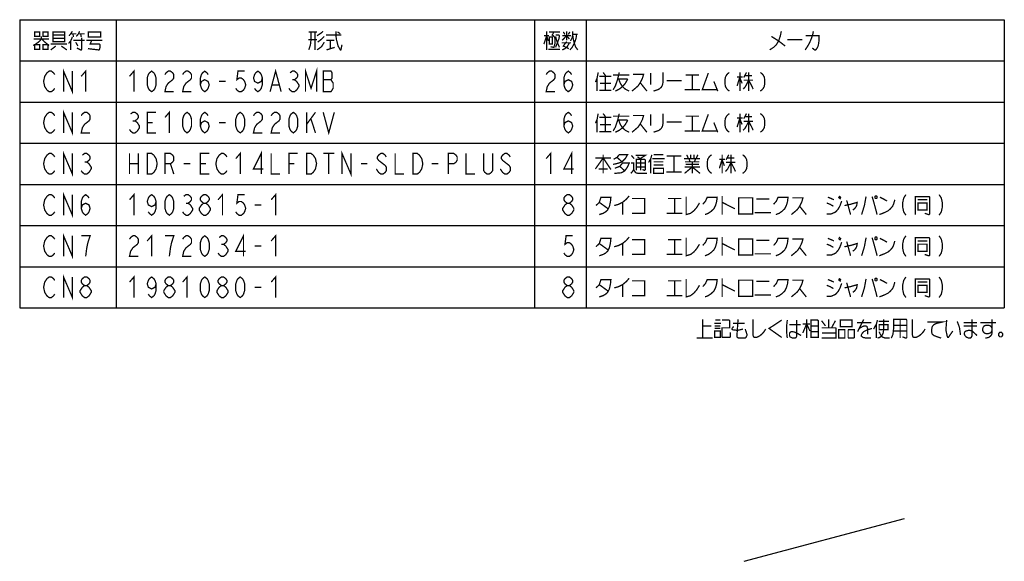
# Model space of a CAD drawing. Extents: x 61 to 816, y 33 to 560.
# Tile 2 of 22: x 225 to 531, y 33 to 202. Entities that reach past the tile are written whole.
import ezdxf

# ---------------------------------------------------------------- set-up
doc = ezdxf.new("R2010")
doc.units = 0
doc.header["$LTSCALE"] = 46.2
doc.layers.get('0').update_dxf_attribs({"linetype": 'CONTINUOUS'})
doc.layers.add('ALL_NOTE', color=7, linetype='CONTINUOUS')

msp = doc.modelspace()

# ---------------------------------------------------------------- linework, layer by layer
at = {"color": 2, "linetype": 'CONTINUOUS'}
for p, q in [((225.018, 201.734), (531.018, 201.734)), ((225.018, 201.734), (225.018, 112.134)), ((255.018, 201.734), (255.018, 112.134)), ((385.018, 201.734), (385.018, 112.134)), ((401.018, 201.734), (401.018, 112.134)), ((531.018, 201.734), (531.018, 112.134)), ((225.018, 188.934), (531.018, 188.934)), ((225.018, 176.134), (531.018, 176.134)), ((225.018, 163.334), (531.018, 163.334)), ((225.018, 150.534), (531.018, 150.534)), ((225.018, 137.734), (531.018, 137.734)), ((225.018, 124.934), (531.018, 124.934)), ((225.018, 112.134), (531.018, 112.134))]:
    msp.add_line(p, q, dxfattribs=at)
at = {"color": 7, "linetype": 'CONTINUOUS'}
msp.add_line((450.133, 33.32), (499.988, 46.631), dxfattribs=at)
at = {"layer": 'ALL_NOTE', "color": 2, "linetype": 'CONTINUOUS', "const_width": 0.4}
for points in [[(231.762, 196.534), (231.762, 195.734), (231.074, 194.934), (229.698, 193.934), (229.182, 193.734)], [(229.354, 195.734), (234.17, 195.734)], [(229.698, 197.934), (229.698, 196.534), (231.246, 196.534), (231.246, 197.934), (229.698, 197.934)], [(231.934, 195.734), (232.622, 194.934), (233.826, 193.934), (234.17, 193.734)], [(232.278, 197.934), (232.278, 196.534), (233.826, 196.534), (233.826, 197.934), (232.278, 197.934)], [(235.374, 197.934), (235.374, 195.134), (235.374, 194.934), (238.986, 194.934), (238.986, 197.934), (235.374, 197.934)], [(235.374, 196.934), (238.986, 196.934)], [(238.986, 195.934), (235.374, 195.934)], [(241.394, 196.334), (240.878, 195.134), (240.19, 194.334)], [(241.394, 198.134), (240.878, 197.334), (240.362, 196.734)], [(240.878, 197.334), (242.598, 197.334)], [(241.566, 197.334), (241.738, 196.334)], [(242.598, 196.534), (243.286, 197.334), (243.63, 198.134)], [(244.318, 196.134), (244.318, 192.534), (244.146, 192.334), (243.974, 192.334), (242.77, 192.934)], [(243.286, 197.334), (245.178, 197.334)], [(243.974, 197.334), (244.146, 196.334)], [(246.382, 197.734), (246.382, 196.334), (250.166, 196.334), (250.166, 197.934), (246.382, 197.934), (246.382, 197.734)], [(314.858, 197.934), (317.438, 197.934)], [(315.546, 197.934), (315.546, 195.534), (315.374, 193.934), (314.858, 192.334)], [(316.75, 197.934), (316.75, 192.334)], [(317.438, 196.734), (318.642, 197.534), (319.33, 198.134)], [(319.674, 196.534), (318.642, 195.534), (317.61, 194.734)], [(320.19, 196.934), (324.834, 196.934), (325.006, 196.934)], [(323.286, 198.134), (323.286, 196.934), (323.458, 195.534), (323.974, 193.534), (324.662, 192.334), (324.834, 192.334)], [(323.802, 197.934), (324.662, 197.334)], [(387.942, 194.134), (388.802, 196.734), (389.318, 195.134)], [(387.942, 196.734), (389.49, 196.734)], [(388.802, 198.134), (388.802, 192.334)], [(389.49, 197.934), (392.93, 197.934)], [(389.662, 196.334), (389.662, 194.134), (390.522, 194.134), (390.522, 196.334), (389.662, 196.334)], [(391.038, 197.934), (390.522, 196.934), (390.866, 196.734), (391.21, 196.334), (391.382, 195.734), (391.382, 194.334), (391.038, 193.134), (390.866, 193.134), (390.006, 193.334)], [(391.554, 196.934), (392.586, 196.934), (392.758, 196.734), (392.586, 195.734), (391.554, 193.134)], [(391.554, 196.534), (392.07, 194.734), (392.758, 193.134)], [(393.618, 195.334), (394.994, 196.734), (395.854, 195.734)], [(393.618, 196.734), (396.37, 196.734)], [(393.962, 197.934), (394.478, 197.134)], [(394.994, 198.134), (394.994, 195.334)], [(395.51, 197.134), (396.026, 197.934)], [(398.09, 197.134), (397.918, 195.934), (397.574, 194.934), (397.23, 194.134), (396.714, 193.134), (396.026, 192.334)], [(396.198, 195.134), (396.714, 196.134), (396.886, 197.134), (396.886, 198.134)], [(396.886, 197.134), (398.434, 197.134)], [(396.886, 196.934), (397.058, 195.734), (397.402, 194.334), (397.746, 193.334), (398.434, 192.334)], [(461.718, 198.134), (461.374, 196.534), (460.858, 195.134), (460.17, 193.934), (459.31, 193.134), (458.106, 192.334)], [(458.622, 196.534), (460.858, 195.134), (462.922, 193.534)], [(471.694, 198.134), (471.522, 197.334), (471.35, 196.734), (471.006, 195.734), (470.49, 194.534), (470.146, 193.934), (469.802, 193.334), (469.114, 192.334)], [(469.286, 196.734), (473.414, 196.734), (473.414, 195.134), (473.242, 193.934), (473.07, 193.334), (472.726, 192.734), (472.382, 192.334), (472.038, 192.334), (471.35, 192.934)], [(229.698, 193.934), (229.698, 192.534), (231.246, 192.534), (231.246, 193.934), (229.698, 193.934)], [(232.278, 193.934), (232.278, 192.534), (233.826, 192.534), (233.826, 193.934), (232.278, 193.934)], [(234.686, 194.134), (239.674, 194.134)], [(236.234, 193.534), (234.686, 192.334)], [(237.954, 193.534), (239.674, 192.334)], [(240.878, 195.134), (240.878, 192.334)], [(241.738, 195.334), (245.178, 195.334)], [(242.426, 194.734), (243.114, 193.534)], [(245.694, 195.334), (250.682, 195.334)], [(247.414, 195.334), (246.898, 194.134), (249.822, 194.134), (249.994, 193.934), (249.994, 193.134), (249.822, 192.534), (249.65, 192.334), (249.478, 192.334), (246.21, 192.734)], [(317.438, 195.534), (314.686, 195.534)], [(319.674, 194.734), (318.814, 193.334), (317.438, 192.334)], [(320.362, 195.334), (322.77, 195.334)], [(320.362, 192.334), (322.942, 193.134)], [(321.566, 195.334), (321.566, 192.734)], [(324.662, 192.334), (324.834, 192.334), (325.178, 193.934)], [(393.446, 194.534), (396.37, 194.534)], [(393.618, 192.334), (394.478, 192.734), (395.166, 193.334), (395.854, 194.534)], [(394.994, 194.934), (393.962, 193.534), (395.682, 192.734)], [(463.61, 195.534), (468.254, 195.534)], [(389.318, 192.534), (392.93, 192.534)], [(238.642, 179.334), (238.642, 185.734), (241.394, 179.334), (241.394, 185.734)], [(313.842, 179.334), (313.842, 185.734), (315.562, 180.4), (317.282, 185.734), (317.282, 179.334)], [(235.89, 180.4), (235.546, 179.867), (234.858, 179.334), (234.17, 179.334), (233.482, 179.867), (233.138, 180.4), (232.794, 180.934), (232.45, 182.534), (232.794, 184.134), (233.138, 184.667), (233.482, 185.2), (234.17, 185.734), (234.858, 185.734), (235.546, 185.2), (235.89, 184.667)], [(244.146, 184.134), (245.522, 185.734), (245.522, 179.334)], [(259.146, 184.134), (260.522, 185.734), (260.522, 179.334)], [(266.026, 179.334), (265.338, 179.867), (264.994, 180.4), (264.65, 181.467), (264.65, 183.6), (264.994, 184.667), (265.338, 185.2), (266.026, 185.734), (266.714, 185.2), (267.058, 184.667), (267.402, 183.6), (267.402, 181.467), (267.058, 180.4), (266.714, 179.867), (266.026, 179.334)], [(270.154, 184.667), (270.498, 185.2), (271.186, 185.734), (271.874, 185.734), (272.562, 185.2), (272.906, 184.667), (272.906, 183.6), (272.562, 183.067), (271.874, 182.534), (271.186, 182), (270.498, 180.934), (270.154, 179.334), (272.906, 179.334)], [(275.658, 184.667), (276.002, 185.2), (276.69, 185.734), (277.378, 185.734), (278.066, 185.2), (278.41, 184.667), (278.41, 183.6), (278.066, 183.067), (277.378, 182.534), (276.69, 182), (276.002, 180.934), (275.658, 179.334), (278.41, 179.334)], [(281.162, 181.467), (281.506, 182.534), (282.538, 183.067), (283.57, 182.534), (283.914, 181.467), (283.57, 180.4), (283.226, 179.867), (282.538, 179.334), (281.85, 179.867), (281.506, 180.4), (281.162, 181.467), (281.162, 183.6), (281.506, 184.667), (281.85, 185.2), (282.538, 185.734), (283.226, 185.2), (283.57, 184.667)], [(294.922, 185.734), (292.858, 185.734), (292.514, 183.067), (293.202, 183.6), (293.89, 183.6), (294.578, 183.067), (294.922, 182.534), (295.266, 181.467), (294.922, 180.4), (294.578, 179.867), (293.89, 179.334), (293.202, 179.334), (292.514, 179.867), (292.17, 180.4)], [(300.426, 183.6), (300.082, 182.534), (299.05, 182), (298.018, 182.534), (297.674, 183.6), (298.018, 184.667), (298.362, 185.2), (299.05, 185.734), (299.738, 185.2), (300.082, 184.667), (300.426, 183.6), (300.426, 181.467), (300.082, 180.4), (299.738, 179.867), (299.05, 179.334), (298.362, 179.867), (298.018, 180.4)], [(302.834, 179.334), (304.554, 185.734), (306.274, 179.334)], [(309.026, 185.2), (309.714, 185.734), (310.402, 185.734), (311.09, 185.2), (311.434, 184.667), (311.434, 184.134), (311.09, 183.6), (310.402, 183.067), (311.09, 182.534), (311.434, 182), (311.778, 181.467), (311.778, 180.934), (311.434, 180.4), (311.09, 179.867), (310.402, 179.334), (309.714, 179.334), (309.026, 179.867), (308.682, 180.4)], [(319.346, 185.734), (319.346, 179.334), (321.754, 179.334), (322.098, 179.867), (322.442, 180.4), (322.442, 182), (322.098, 182.534), (321.754, 183.067), (322.098, 183.6), (322.098, 185.2), (321.754, 185.734), (319.346, 185.734)], [(388.634, 184.667), (388.978, 185.2), (389.666, 185.734), (390.354, 185.734), (391.042, 185.2), (391.386, 184.667), (391.386, 183.6), (391.042, 183.067), (390.354, 182.534), (389.666, 182), (388.978, 180.934), (388.634, 179.334), (391.386, 179.334)], [(394.138, 181.467), (394.482, 182.534), (395.514, 183.067), (396.546, 182.534), (396.89, 181.467), (396.546, 180.4), (396.202, 179.867), (395.514, 179.334), (394.826, 179.867), (394.482, 180.4), (394.138, 181.467), (394.138, 183.6), (394.482, 184.667), (394.826, 185.2), (395.514, 185.734), (396.202, 185.2), (396.546, 184.667)], [(404.802, 185.334), (404.458, 183.534), (403.942, 182.334)], [(404.458, 183.534), (404.458, 179.534)], [(405.146, 184.134), (408.93, 184.134)], [(406.35, 185.334), (407.21, 184.134)], [(407.038, 184.134), (407.038, 179.734)], [(411.338, 185.334), (411.166, 184.534), (410.822, 183.134), (410.134, 181.134), (409.446, 179.934)], [(409.446, 184.534), (414.434, 184.534)], [(415.638, 184.734), (418.906, 184.734), (418.562, 183.534), (417.874, 182.134), (417.186, 181.134), (416.498, 180.534), (415.294, 179.534)], [(421.142, 185.134), (421.142, 181.534)], [(424.926, 185.334), (424.926, 182.134), (424.754, 181.334), (424.41, 180.734), (423.722, 180.134), (423.206, 179.934), (422.002, 179.534)], [(431.978, 184.534), (436.106, 184.534)], [(434.042, 184.534), (434.042, 179.934)], [(439.03, 185.134), (437.138, 179.934), (441.782, 179.934)], [(445.566, 185.334), (445.05, 184.934), (444.706, 184.534), (444.362, 183.934), (444.19, 182.934), (444.19, 181.934), (444.362, 180.934), (444.706, 180.334), (445.05, 179.934), (445.566, 179.534)], [(447.974, 183.934), (449.694, 183.934)], [(448.834, 183.934), (447.974, 181.134)], [(448.834, 185.334), (448.834, 179.534)], [(448.834, 183.734), (449.522, 181.934)], [(450.898, 185.334), (450.038, 183.734)], [(450.382, 184.334), (452.618, 184.334)], [(451.586, 185.334), (451.586, 179.534)], [(455.198, 185.334), (455.714, 184.934), (456.058, 184.534), (456.402, 183.934), (456.574, 182.934), (456.574, 181.934), (456.402, 180.934), (456.058, 180.334), (455.714, 179.934), (455.198, 179.534)], [(287.01, 182.534), (289.074, 182.534)], [(303.522, 181.467), (305.586, 181.467)], [(309.714, 183.067), (310.402, 183.067)], [(319.346, 183.067), (321.754, 183.067)], [(405.318, 181.934), (408.758, 181.934)], [(410.822, 183.334), (413.746, 183.334), (413.918, 183.134), (413.23, 181.934), (412.37, 180.934), (411.338, 180.134), (410.134, 179.534)], [(411.166, 183.334), (411.682, 181.934), (412.37, 180.934), (413.23, 180.134), (414.434, 179.534)], [(417.874, 182.134), (419.938, 179.534)], [(426.13, 182.734), (430.774, 182.734)], [(440.75, 182.534), (441.954, 179.534)], [(451.586, 182.934), (450.554, 180.934), (449.866, 180.134)], [(450.038, 182.934), (452.962, 182.934)], [(451.586, 182.934), (452.618, 180.934), (452.962, 180.134)], [(405.146, 179.734), (408.93, 179.734)], [(431.634, 179.934), (436.45, 179.934)], [(235.89, 167.6), (235.546, 167.067), (234.858, 166.534), (234.17, 166.534), (233.482, 167.067), (233.138, 167.6), (232.794, 168.134), (232.45, 169.734), (232.794, 171.334), (233.138, 171.867), (233.482, 172.4), (234.17, 172.934), (234.858, 172.934), (235.546, 172.4), (235.89, 171.867)], [(238.642, 166.534), (238.642, 172.934), (241.394, 166.534), (241.394, 172.934)], [(244.146, 171.867), (244.49, 172.4), (245.178, 172.934), (245.866, 172.934), (246.554, 172.4), (246.898, 171.867), (246.898, 170.8), (246.554, 170.267), (245.866, 169.734), (245.178, 169.2), (244.49, 168.134), (244.146, 166.534), (246.898, 166.534)], [(259.49, 172.4), (260.178, 172.934), (260.866, 172.934), (261.554, 172.4), (261.898, 171.867), (261.898, 171.334), (261.554, 170.8), (260.866, 170.267), (261.554, 169.734), (261.898, 169.2), (262.242, 168.667), (262.242, 168.134), (261.898, 167.6), (261.554, 167.067), (260.866, 166.534), (260.178, 166.534), (259.49, 167.067), (259.146, 167.6)], [(267.402, 166.534), (264.65, 166.534), (264.65, 172.934), (267.402, 172.934)], [(270.154, 171.334), (271.53, 172.934), (271.53, 166.534)], [(277.034, 166.534), (276.346, 167.067), (276.002, 167.6), (275.658, 168.667), (275.658, 170.8), (276.002, 171.867), (276.346, 172.4), (277.034, 172.934), (277.722, 172.4), (278.066, 171.867), (278.41, 170.8), (278.41, 168.667), (278.066, 167.6), (277.722, 167.067), (277.034, 166.534)], [(281.162, 168.667), (281.506, 169.734), (282.538, 170.267), (283.57, 169.734), (283.914, 168.667), (283.57, 167.6), (283.226, 167.067), (282.538, 166.534), (281.85, 167.067), (281.506, 167.6), (281.162, 168.667), (281.162, 170.8), (281.506, 171.867), (281.85, 172.4), (282.538, 172.934), (283.226, 172.4), (283.57, 171.867)], [(293.546, 166.534), (292.858, 167.067), (292.514, 167.6), (292.17, 168.667), (292.17, 170.8), (292.514, 171.867), (292.858, 172.4), (293.546, 172.934), (294.234, 172.4), (294.578, 171.867), (294.922, 170.8), (294.922, 168.667), (294.578, 167.6), (294.234, 167.067), (293.546, 166.534)], [(297.674, 171.867), (298.018, 172.4), (298.706, 172.934), (299.394, 172.934), (300.082, 172.4), (300.426, 171.867), (300.426, 170.8), (300.082, 170.267), (299.394, 169.734), (298.706, 169.2), (298.018, 168.134), (297.674, 166.534), (300.426, 166.534)], [(303.178, 171.867), (303.522, 172.4), (304.21, 172.934), (304.898, 172.934), (305.586, 172.4), (305.93, 171.867), (305.93, 170.8), (305.586, 170.267), (304.898, 169.734), (304.21, 169.2), (303.522, 168.134), (303.178, 166.534), (305.93, 166.534)], [(310.058, 166.534), (309.37, 167.067), (309.026, 167.6), (308.682, 168.667), (308.682, 170.8), (309.026, 171.867), (309.37, 172.4), (310.058, 172.934), (310.746, 172.4), (311.09, 171.867), (311.434, 170.8), (311.434, 168.667), (311.09, 167.6), (310.746, 167.067), (310.058, 166.534)], [(314.186, 172.934), (314.186, 166.534)], [(314.186, 169.2), (316.938, 172.934)], [(319.346, 172.934), (321.066, 166.534), (322.786, 172.934)], [(394.138, 168.667), (394.482, 169.734), (395.514, 170.267), (396.546, 169.734), (396.89, 168.667), (396.546, 167.6), (396.202, 167.067), (395.514, 166.534), (394.826, 167.067), (394.482, 167.6), (394.138, 168.667), (394.138, 170.8), (394.482, 171.867), (394.826, 172.4), (395.514, 172.934), (396.202, 172.4), (396.546, 171.867)], [(404.802, 172.534), (404.458, 170.734), (403.942, 169.534)], [(405.146, 171.334), (408.93, 171.334)], [(406.35, 172.534), (407.21, 171.334)], [(407.038, 171.334), (407.038, 166.934)], [(411.338, 172.534), (411.166, 171.734), (410.822, 170.334), (410.134, 168.334), (409.446, 167.134)], [(409.446, 171.734), (414.434, 171.734)], [(415.638, 171.934), (418.906, 171.934), (418.562, 170.734), (417.874, 169.334), (417.186, 168.334), (416.498, 167.734), (415.294, 166.734)], [(421.142, 172.334), (421.142, 168.734)], [(424.926, 172.534), (424.926, 169.334), (424.754, 168.534), (424.41, 167.934), (423.722, 167.334), (423.206, 167.134), (422.002, 166.734)], [(431.978, 171.734), (436.106, 171.734)], [(434.042, 171.734), (434.042, 167.134)], [(439.03, 172.334), (437.138, 167.134), (441.782, 167.134)], [(445.566, 172.534), (445.05, 172.134), (444.706, 171.734), (444.362, 171.134), (444.19, 170.134), (444.19, 169.134), (444.362, 168.134), (444.706, 167.534), (445.05, 167.134), (445.566, 166.734)], [(448.834, 172.534), (448.834, 166.734)], [(450.898, 172.534), (450.038, 170.934)], [(450.382, 171.534), (452.618, 171.534)], [(451.586, 172.534), (451.586, 166.734)], [(455.198, 172.534), (455.714, 172.134), (456.058, 171.734), (456.402, 171.134), (456.574, 170.134), (456.574, 169.134), (456.402, 168.134), (456.058, 167.534), (455.714, 167.134), (455.198, 166.734)], [(260.178, 170.267), (260.866, 170.267)], [(264.65, 169.734), (266.37, 169.734)], [(287.01, 169.734), (289.074, 169.734)], [(315.562, 170.8), (316.938, 166.534)], [(404.458, 170.734), (404.458, 166.734)], [(405.318, 169.134), (408.758, 169.134)], [(410.822, 170.534), (413.746, 170.534), (413.918, 170.334), (413.23, 169.134), (412.37, 168.134), (411.338, 167.334), (410.134, 166.734)], [(411.166, 170.534), (411.682, 169.134), (412.37, 168.134), (413.23, 167.334), (414.434, 166.734)], [(417.874, 169.334), (419.938, 166.734)], [(426.13, 169.934), (430.774, 169.934)], [(440.75, 169.734), (441.954, 166.734)], [(447.974, 171.134), (449.694, 171.134)], [(448.834, 171.134), (447.974, 168.334)], [(448.834, 170.934), (449.522, 169.134)], [(451.586, 170.134), (450.554, 168.134), (449.866, 167.334)], [(450.038, 170.134), (452.962, 170.134)], [(451.586, 170.134), (452.618, 168.134), (452.962, 167.334)], [(405.146, 166.934), (408.93, 166.934)], [(431.634, 167.134), (436.45, 167.134)], [(235.89, 154.8), (235.546, 154.267), (234.858, 153.734), (234.17, 153.734), (233.482, 154.267), (233.138, 154.8), (232.794, 155.334), (232.45, 156.934), (232.794, 158.534), (233.138, 159.067), (233.482, 159.6), (234.17, 160.134), (234.858, 160.134), (235.546, 159.6), (235.89, 159.067)], [(238.642, 153.734), (238.642, 160.134), (241.394, 153.734), (241.394, 160.134)], [(244.49, 159.6), (245.178, 160.134), (245.866, 160.134), (246.554, 159.6), (246.898, 159.067), (246.898, 158.534), (246.554, 158), (245.866, 157.467), (246.554, 156.934), (246.898, 156.4), (247.242, 155.867), (247.242, 155.334), (246.898, 154.8), (246.554, 154.267), (245.866, 153.734), (245.178, 153.734), (244.49, 154.267), (244.146, 154.8)], [(259.146, 160.134), (259.146, 153.734)], [(261.898, 160.134), (261.898, 153.734)], [(264.65, 160.134), (266.026, 160.134), (266.714, 159.6), (267.058, 159.067), (267.402, 158.534), (267.746, 156.934), (267.402, 155.334), (267.058, 154.8), (266.714, 154.267), (266.026, 153.734), (264.65, 153.734), (264.65, 160.134)], [(270.154, 153.734), (270.154, 160.134), (271.874, 160.134), (272.562, 159.6), (272.906, 159.067), (272.906, 158), (272.562, 157.467), (271.874, 156.934), (270.154, 156.934)], [(283.914, 153.734), (281.162, 153.734), (281.162, 160.134), (283.914, 160.134)], [(289.418, 154.8), (289.074, 154.267), (288.386, 153.734), (287.698, 153.734), (287.01, 154.267), (286.666, 154.8), (286.322, 155.334), (285.978, 156.934), (286.322, 158.534), (286.666, 159.067), (287.01, 159.6), (287.698, 160.134), (288.386, 160.134), (289.074, 159.6), (289.418, 159.067)], [(292.17, 158.534), (293.546, 160.134), (293.546, 153.734)], [(300.082, 153.734), (300.082, 160.134), (297.674, 155.334), (300.77, 155.334)], [(303.178, 160.134), (303.178, 153.734), (305.93, 153.734)], [(308.682, 153.734), (308.682, 160.134), (311.434, 160.134)], [(314.186, 160.134), (315.562, 160.134), (316.25, 159.6), (316.594, 159.067), (316.938, 158.534), (317.282, 156.934), (316.938, 155.334), (316.594, 154.8), (316.25, 154.267), (315.562, 153.734), (314.186, 153.734), (314.186, 160.134)], [(319.346, 160.134), (322.786, 160.134)], [(321.066, 160.134), (321.066, 153.734)], [(325.194, 153.734), (325.194, 160.134), (327.946, 153.734), (327.946, 160.134)], [(338.954, 159.067), (338.61, 159.6), (337.922, 160.134), (337.234, 160.134), (336.546, 159.6), (336.202, 159.067), (336.202, 158.534), (336.546, 158), (337.234, 157.467), (337.922, 156.934), (338.61, 156.4), (338.954, 155.867), (338.954, 154.8), (338.61, 154.267), (337.922, 153.734), (337.234, 153.734), (336.546, 154.267), (336.202, 154.8), (335.858, 155.334)], [(341.706, 160.134), (341.706, 153.734), (344.458, 153.734)], [(347.21, 160.134), (348.586, 160.134), (349.274, 159.6), (349.618, 159.067), (349.962, 158.534), (350.306, 156.934), (349.962, 155.334), (349.618, 154.8), (349.274, 154.267), (348.586, 153.734), (347.21, 153.734), (347.21, 160.134)], [(358.218, 153.734), (358.218, 160.134), (359.938, 160.134), (360.626, 159.6), (360.97, 159.067), (360.97, 158), (360.626, 157.467), (359.938, 156.934), (358.218, 156.934)], [(363.722, 160.134), (363.722, 153.734), (366.474, 153.734)], [(371.978, 160.134), (371.978, 154.8), (371.634, 154.267), (370.946, 153.734), (370.258, 153.734), (369.57, 154.267), (369.226, 154.8), (369.226, 160.134)], [(377.482, 159.067), (377.138, 159.6), (376.45, 160.134), (375.762, 160.134), (375.074, 159.6), (374.73, 159.067), (374.73, 158.534), (375.074, 158), (375.762, 157.467), (376.45, 156.934), (377.138, 156.4), (377.482, 155.867), (377.482, 154.8), (377.138, 154.267), (376.45, 153.734), (375.762, 153.734), (375.074, 154.267), (374.73, 154.8), (374.386, 155.334)], [(388.634, 158.534), (390.01, 160.134), (390.01, 153.734)], [(396.546, 153.734), (396.546, 160.134), (394.138, 155.334), (397.234, 155.334)], [(406.35, 159.734), (406.35, 153.934)], [(409.618, 158.334), (410.65, 158.934), (411.338, 159.734), (413.918, 159.734), (413.23, 158.534), (412.198, 157.534), (411.166, 157.134), (409.446, 156.734)], [(410.65, 158.934), (412.198, 157.534)], [(415.122, 159.534), (415.982, 158.534)], [(416.498, 159.534), (419.422, 159.534), (417.874, 158.534)], [(417.014, 159.134), (418.046, 158.334)], [(421.486, 159.734), (421.142, 158.534), (420.454, 157.334)], [(422.002, 159.734), (425.098, 159.734)], [(426.13, 159.334), (430.602, 159.334)], [(428.366, 159.334), (428.366, 154.334)], [(432.322, 159.734), (432.838, 158.534)], [(433.526, 159.734), (433.526, 158.534)], [(434.558, 159.734), (434.558, 158.534)], [(435.762, 159.734), (435.246, 158.534)], [(440.062, 159.734), (439.546, 159.334), (439.202, 158.934), (438.858, 158.334), (438.686, 157.334), (438.686, 156.334), (438.858, 155.334), (439.202, 154.734), (439.546, 154.334), (440.062, 153.934)], [(443.33, 159.734), (443.33, 153.934)], [(445.394, 159.734), (444.534, 158.134)], [(446.082, 159.734), (446.082, 153.934)], [(449.694, 159.734), (450.21, 159.334), (450.554, 158.934), (450.898, 158.334), (451.07, 157.334), (451.07, 156.334), (450.898, 155.334), (450.554, 154.734), (450.21, 154.334), (449.694, 153.934)], [(245.178, 157.467), (245.866, 157.467)], [(259.146, 156.934), (261.898, 156.934)], [(271.874, 156.934), (272.906, 153.734)], [(276.002, 156.934), (278.066, 156.934)], [(281.162, 156.934), (282.882, 156.934)], [(308.682, 156.934), (310.402, 156.934)], [(331.042, 156.934), (333.106, 156.934)], [(353.058, 156.934), (355.122, 156.934)], [(403.942, 155.334), (406.35, 158.734), (408.758, 155.134)], [(403.942, 158.734), (408.758, 158.734)], [(409.962, 155.534), (411.51, 156.134), (412.37, 157.134), (414.434, 157.134), (413.918, 155.934), (413.058, 154.734), (412.026, 154.134), (409.79, 153.934)], [(411.51, 156.134), (413.058, 154.734)], [(414.95, 157.134), (415.81, 157.134), (415.81, 155.134), (415.466, 154.534), (414.95, 153.934)], [(416.67, 154.934), (416.67, 158.334), (419.25, 158.334), (419.422, 158.134), (419.422, 155.134), (419.25, 154.934), (419.078, 154.934), (418.562, 155.134)], [(416.67, 157.134), (419.422, 157.134)], [(416.67, 155.934), (419.422, 155.934)], [(418.046, 158.334), (418.046, 154.934)], [(421.142, 158.534), (421.142, 153.934)], [(421.658, 158.534), (425.442, 158.534)], [(422.002, 157.534), (424.926, 157.534), (425.098, 157.534)], [(422.002, 156.534), (425.098, 156.534)], [(431.462, 158.534), (436.45, 158.534)], [(431.634, 153.934), (434.042, 155.934), (436.45, 153.934)], [(431.634, 155.934), (436.45, 155.934)], [(431.806, 157.534), (435.934, 157.534), (436.106, 157.534)], [(431.978, 156.734), (436.106, 156.734)], [(433.01, 158.534), (433.354, 157.534)], [(434.042, 157.534), (434.042, 153.934)], [(435.074, 158.534), (434.73, 157.534)], [(436.106, 157.534), (436.278, 157.534)], [(442.47, 158.334), (444.19, 158.334)], [(443.33, 158.334), (442.47, 155.534)], [(443.33, 158.134), (444.018, 156.334)], [(446.082, 157.334), (445.05, 155.334), (444.362, 154.534)], [(444.534, 157.334), (447.458, 157.334)], [(444.878, 158.734), (447.114, 158.734)], [(446.082, 157.334), (447.114, 155.334), (447.458, 154.534)], [(404.974, 155.334), (407.554, 155.334), (407.726, 155.334)], [(415.81, 155.134), (416.154, 154.534), (416.498, 154.134), (417.186, 153.934), (419.938, 153.934)], [(422.002, 155.534), (422.002, 153.934), (425.098, 153.934), (425.098, 155.534), (422.002, 155.534)], [(425.958, 154.334), (430.774, 154.334)], [(235.89, 142), (235.546, 141.467), (234.858, 140.934), (234.17, 140.934), (233.482, 141.467), (233.138, 142), (232.794, 142.534), (232.45, 144.134), (232.794, 145.734), (233.138, 146.267), (233.482, 146.8), (234.17, 147.334), (234.858, 147.334), (235.546, 146.8), (235.89, 146.267)], [(238.642, 140.934), (238.642, 147.334), (241.394, 140.934), (241.394, 147.334)], [(244.146, 143.067), (244.49, 144.134), (245.522, 144.667), (246.554, 144.134), (246.898, 143.067), (246.554, 142), (246.21, 141.467), (245.522, 140.934), (244.834, 141.467), (244.49, 142), (244.146, 143.067), (244.146, 145.2), (244.49, 146.267), (244.834, 146.8), (245.522, 147.334), (246.21, 146.8), (246.554, 146.267)], [(259.146, 145.734), (260.522, 147.334), (260.522, 140.934)], [(267.402, 145.2), (267.058, 144.134), (266.026, 143.6), (264.994, 144.134), (264.65, 145.2), (264.994, 146.267), (265.338, 146.8), (266.026, 147.334), (266.714, 146.8), (267.058, 146.267), (267.402, 145.2), (267.402, 143.067), (267.058, 142), (266.714, 141.467), (266.026, 140.934), (265.338, 141.467), (264.994, 142)], [(271.53, 140.934), (270.842, 141.467), (270.498, 142), (270.154, 143.067), (270.154, 145.2), (270.498, 146.267), (270.842, 146.8), (271.53, 147.334), (272.218, 146.8), (272.562, 146.267), (272.906, 145.2), (272.906, 143.067), (272.562, 142), (272.218, 141.467), (271.53, 140.934)], [(276.002, 146.8), (276.69, 147.334), (277.378, 147.334), (278.066, 146.8), (278.41, 146.267), (278.41, 145.734), (278.066, 145.2), (277.378, 144.667), (278.066, 144.134), (278.41, 143.6), (278.754, 143.067), (278.754, 142.534), (278.41, 142), (278.066, 141.467), (277.378, 140.934), (276.69, 140.934), (276.002, 141.467), (275.658, 142)], [(282.194, 144.667), (281.506, 145.2), (281.162, 145.734), (281.162, 146.267), (281.506, 146.8), (282.194, 147.334), (282.882, 147.334), (283.57, 146.8), (283.914, 146.267), (283.914, 145.734), (283.57, 145.2), (282.882, 144.667)], [(286.666, 145.734), (288.042, 147.334), (288.042, 140.934)], [(294.922, 147.334), (292.858, 147.334), (292.514, 144.667), (293.202, 145.2), (293.89, 145.2), (294.578, 144.667), (294.922, 144.134), (295.266, 143.067), (294.922, 142), (294.578, 141.467), (293.89, 140.934), (293.202, 140.934), (292.514, 141.467), (292.17, 142)], [(303.178, 145.734), (304.554, 147.334), (304.554, 140.934)], [(395.17, 144.667), (394.482, 145.2), (394.138, 145.734), (394.138, 146.267), (394.482, 146.8), (395.17, 147.334), (395.858, 147.334), (396.546, 146.8), (396.89, 146.267), (396.89, 145.734), (396.546, 145.2), (395.858, 144.667)], [(409.79, 143.934), (411.166, 144.334), (412.37, 144.934), (413.574, 145.934), (414.434, 146.934)], [(432.15, 146.734), (432.15, 141.134), (433.526, 141.534), (434.558, 142.334), (435.418, 143.334), (436.278, 144.734)], [(443.33, 146.934), (443.33, 141.134)], [(479.622, 146.934), (480.31, 146.334)], [(488.05, 146.734), (487.534, 143.934), (486.674, 141.134)], [(489.942, 146.734), (490.63, 144.334), (491.49, 141.134)], [(490.974, 146.934), (490.802, 146.734), (490.802, 146.334), (490.974, 146.134), (491.318, 146.134), (491.49, 146.334), (491.49, 146.734), (491.318, 146.934), (490.974, 146.934)], [(500.434, 147.334), (499.746, 146.267), (499.402, 144.667), (499.402, 143.6), (499.746, 142), (500.434, 140.934)], [(503.358, 141.134), (503.358, 146.734), (507.658, 146.734), (507.83, 146.534), (507.83, 141.334), (507.658, 141.134), (507.486, 141.134), (506.282, 141.534)], [(510.754, 147.334), (511.442, 146.267), (511.786, 144.667), (511.786, 143.6), (511.442, 142), (510.754, 140.934)], [(276.69, 144.667), (277.378, 144.667)], [(282.194, 140.934), (281.506, 141.467), (281.162, 142), (280.818, 142.534), (280.818, 143.067), (281.162, 143.6), (281.506, 144.134), (282.194, 144.667), (282.882, 144.667), (283.57, 144.134), (283.914, 143.6), (284.258, 143.067), (284.258, 142.534), (283.914, 142), (283.57, 141.467), (282.882, 140.934), (282.194, 140.934)], [(298.018, 144.134), (300.082, 144.134)], [(395.17, 140.934), (394.482, 141.467), (394.138, 142), (393.794, 142.534), (393.794, 143.067), (394.138, 143.6), (394.482, 144.134), (395.17, 144.667), (395.858, 144.667), (396.546, 144.134), (396.89, 143.6), (397.234, 143.067), (397.234, 142.534), (396.89, 142), (396.546, 141.467), (395.858, 140.934), (395.17, 140.934)], [(404.114, 143.934), (405.146, 144.934), (405.662, 146.534), (408.758, 146.534), (408.586, 144.934), (408.242, 143.534), (407.726, 142.534), (407.038, 141.934), (406.35, 141.534), (405.146, 141.134)], [(405.146, 144.934), (407.898, 142.934)], [(412.37, 144.934), (412.37, 141.134)], [(415.294, 146.134), (419.25, 146.134), (419.25, 141.534), (415.294, 141.534)], [(426.474, 146.134), (430.602, 146.134)], [(428.538, 146.134), (428.538, 141.534)], [(437.31, 144.334), (438.17, 145.334), (438.686, 146.534), (441.782, 146.534), (441.61, 145.134), (441.266, 143.934), (440.75, 142.934), (439.89, 142.134), (439.03, 141.534), (437.998, 141.134)], [(443.33, 144.934), (447.286, 142.934)], [(448.49, 146.334), (448.49, 141.334), (452.79, 141.334), (452.79, 146.334), (448.49, 146.334)], [(453.994, 145.934), (457.95, 145.934)], [(459.326, 144.334), (460.186, 145.334), (460.702, 146.534), (463.798, 146.534), (463.626, 145.134), (463.282, 143.934), (462.766, 142.934), (461.906, 142.134), (461.046, 141.534), (460.014, 141.134)], [(465.174, 146.334), (468.442, 146.334), (468.098, 145.134), (467.41, 143.734), (466.722, 142.734), (466.034, 142.134), (464.83, 141.134)], [(467.41, 143.734), (469.474, 141.134)], [(475.838, 141.334), (477.214, 141.334), (478.59, 141.934), (479.45, 142.934), (479.966, 143.934), (480.482, 145.334)], [(475.838, 144.734), (476.87, 144.334), (477.902, 143.734)], [(476.182, 146.534), (477.214, 146.134), (478.074, 145.734)], [(479.45, 146.534), (480.138, 145.934)], [(481.342, 143.934), (483.234, 144.334), (485.298, 144.934), (485.126, 143.934), (484.782, 143.334), (484.438, 142.934), (483.922, 142.534)], [(482.03, 145.534), (482.374, 144.334)], [(482.374, 144.334), (483.234, 141.134)], [(492.178, 141.134), (493.726, 141.734), (494.93, 142.334), (495.618, 142.934), (496.306, 143.734), (496.65, 144.534), (496.994, 145.734)], [(492.35, 146.534), (493.554, 145.934), (494.586, 145.334)], [(504.046, 145.734), (507.142, 145.734)], [(504.218, 144.734), (504.218, 142.534), (506.97, 142.534), (506.97, 144.734), (504.218, 144.734)], [(426.13, 141.534), (430.946, 141.534)], [(453.478, 141.734), (458.466, 141.734)], [(235.89, 129.2), (235.546, 128.667), (234.858, 128.134), (234.17, 128.134), (233.482, 128.667), (233.138, 129.2), (232.794, 129.734), (232.45, 131.334), (232.794, 132.934), (233.138, 133.467), (233.482, 134), (234.17, 134.534), (234.858, 134.534), (235.546, 134), (235.89, 133.467)], [(238.642, 128.134), (238.642, 134.534), (241.394, 128.134), (241.394, 134.534)], [(245.522, 128.134), (245.866, 130.8), (246.21, 132.4), (246.554, 133.467), (246.898, 134.534), (244.146, 134.534)], [(259.146, 133.467), (259.49, 134), (260.178, 134.534), (260.866, 134.534), (261.554, 134), (261.898, 133.467), (261.898, 132.4), (261.554, 131.867), (260.866, 131.334), (260.178, 130.8), (259.49, 129.734), (259.146, 128.134), (261.898, 128.134)], [(264.65, 132.934), (266.026, 134.534), (266.026, 128.134)], [(271.53, 128.134), (271.874, 130.8), (272.218, 132.4), (272.562, 133.467), (272.906, 134.534), (270.154, 134.534)], [(275.658, 133.467), (276.002, 134), (276.69, 134.534), (277.378, 134.534), (278.066, 134), (278.41, 133.467), (278.41, 132.4), (278.066, 131.867), (277.378, 131.334), (276.69, 130.8), (276.002, 129.734), (275.658, 128.134), (278.41, 128.134)], [(282.538, 128.134), (281.85, 128.667), (281.506, 129.2), (281.162, 130.267), (281.162, 132.4), (281.506, 133.467), (281.85, 134), (282.538, 134.534), (283.226, 134), (283.57, 133.467), (283.914, 132.4), (283.914, 130.267), (283.57, 129.2), (283.226, 128.667), (282.538, 128.134)], [(287.01, 134), (287.698, 134.534), (288.386, 134.534), (289.074, 134), (289.418, 133.467), (289.418, 132.934), (289.074, 132.4), (288.386, 131.867), (289.074, 131.334), (289.418, 130.8), (289.762, 130.267), (289.762, 129.734), (289.418, 129.2), (289.074, 128.667), (288.386, 128.134), (287.698, 128.134), (287.01, 128.667), (286.666, 129.2)], [(294.578, 128.134), (294.578, 134.534), (292.17, 129.734), (295.266, 129.734)], [(303.178, 132.934), (304.554, 134.534), (304.554, 128.134)], [(396.89, 134.534), (394.826, 134.534), (394.482, 131.867), (395.17, 132.4), (395.858, 132.4), (396.546, 131.867), (396.89, 131.334), (397.234, 130.267), (396.89, 129.2), (396.546, 128.667), (395.858, 128.134), (395.17, 128.134), (394.482, 128.667), (394.138, 129.2)], [(500.434, 134.534), (499.746, 133.467), (499.402, 131.867), (499.402, 130.8), (499.746, 129.2), (500.434, 128.134)], [(510.754, 134.534), (511.442, 133.467), (511.786, 131.867), (511.786, 130.8), (511.442, 129.2), (510.754, 128.134)], [(287.698, 131.867), (288.386, 131.867)], [(404.114, 131.134), (405.146, 132.134), (405.662, 133.734), (408.758, 133.734), (408.586, 132.134), (408.242, 130.734), (407.726, 129.734), (407.038, 129.134), (406.35, 128.734), (405.146, 128.334)], [(405.146, 132.134), (407.898, 130.134)], [(409.79, 131.134), (411.166, 131.534), (412.37, 132.134), (413.574, 133.134), (414.434, 134.134)], [(412.37, 132.134), (412.37, 128.334)], [(415.294, 133.334), (419.25, 133.334), (419.25, 128.734), (415.294, 128.734)], [(426.474, 133.334), (430.602, 133.334)], [(428.538, 133.334), (428.538, 128.734)], [(432.15, 133.934), (432.15, 128.334), (433.526, 128.734), (434.558, 129.534), (435.418, 130.534), (436.278, 131.934)], [(437.31, 131.534), (438.17, 132.534), (438.686, 133.734), (441.782, 133.734), (441.61, 132.334), (441.266, 131.134), (440.75, 130.134), (439.89, 129.334), (439.03, 128.734), (437.998, 128.334)], [(443.33, 134.134), (443.33, 128.334)], [(443.33, 132.134), (447.286, 130.134)], [(448.49, 133.534), (448.49, 128.534), (452.79, 128.534), (452.79, 133.534), (448.49, 133.534)], [(453.994, 133.134), (457.95, 133.134)], [(459.326, 131.534), (460.186, 132.534), (460.702, 133.734), (463.798, 133.734), (463.626, 132.334), (463.282, 131.134), (462.766, 130.134), (461.906, 129.334), (461.046, 128.734), (460.014, 128.334)], [(465.174, 133.534), (468.442, 133.534), (468.098, 132.334), (467.41, 130.934), (466.722, 129.934), (466.034, 129.334), (464.83, 128.334)], [(475.838, 128.534), (477.214, 128.534), (478.59, 129.134), (479.45, 130.134), (479.966, 131.134), (480.482, 132.534)], [(475.838, 131.934), (476.87, 131.534), (477.902, 130.934)], [(476.182, 133.734), (477.214, 133.334), (478.074, 132.934)], [(479.45, 133.734), (480.138, 133.134)], [(479.622, 134.134), (480.31, 133.534)], [(481.342, 131.134), (483.234, 131.534), (485.298, 132.134), (485.126, 131.134), (484.782, 130.534), (484.438, 130.134), (483.922, 129.734)], [(482.03, 132.734), (482.374, 131.534)], [(482.374, 131.534), (483.234, 128.334)], [(488.05, 133.934), (487.534, 131.134), (486.674, 128.334)], [(489.942, 133.934), (490.63, 131.534), (491.49, 128.334)], [(490.974, 134.134), (490.802, 133.934), (490.802, 133.534), (490.974, 133.334), (491.318, 133.334), (491.49, 133.534), (491.49, 133.934), (491.318, 134.134), (490.974, 134.134)], [(492.178, 128.334), (493.726, 128.934), (494.93, 129.534), (495.618, 130.134), (496.306, 130.934), (496.65, 131.734), (496.994, 132.934)], [(492.35, 133.734), (493.554, 133.134), (494.586, 132.534)], [(503.358, 128.334), (503.358, 133.934), (507.658, 133.934), (507.83, 133.734), (507.83, 128.534), (507.658, 128.334), (507.486, 128.334), (506.282, 128.734)], [(504.046, 132.934), (507.142, 132.934)], [(504.218, 131.934), (504.218, 129.734), (506.97, 129.734), (506.97, 131.934), (504.218, 131.934)], [(298.018, 131.334), (300.082, 131.334)], [(426.13, 128.734), (430.946, 128.734)], [(453.478, 128.934), (458.466, 128.934)], [(467.41, 130.934), (469.474, 128.334)], [(238.642, 115.334), (238.642, 121.734), (241.394, 115.334), (241.394, 121.734)], [(235.89, 116.4), (235.546, 115.867), (234.858, 115.334), (234.17, 115.334), (233.482, 115.867), (233.138, 116.4), (232.794, 116.934), (232.45, 118.534), (232.794, 120.134), (233.138, 120.667), (233.482, 121.2), (234.17, 121.734), (234.858, 121.734), (235.546, 121.2), (235.89, 120.667)], [(245.178, 119.067), (244.49, 119.6), (244.146, 120.134), (244.146, 120.667), (244.49, 121.2), (245.178, 121.734), (245.866, 121.734), (246.554, 121.2), (246.898, 120.667), (246.898, 120.134), (246.554, 119.6), (245.866, 119.067)], [(259.146, 120.134), (260.522, 121.734), (260.522, 115.334)], [(267.402, 119.6), (267.058, 118.534), (266.026, 118), (264.994, 118.534), (264.65, 119.6), (264.994, 120.667), (265.338, 121.2), (266.026, 121.734), (266.714, 121.2), (267.058, 120.667), (267.402, 119.6), (267.402, 117.467), (267.058, 116.4), (266.714, 115.867), (266.026, 115.334), (265.338, 115.867), (264.994, 116.4)], [(271.186, 119.067), (270.498, 119.6), (270.154, 120.134), (270.154, 120.667), (270.498, 121.2), (271.186, 121.734), (271.874, 121.734), (272.562, 121.2), (272.906, 120.667), (272.906, 120.134), (272.562, 119.6), (271.874, 119.067)], [(275.658, 120.134), (277.034, 121.734), (277.034, 115.334)], [(282.538, 115.334), (281.85, 115.867), (281.506, 116.4), (281.162, 117.467), (281.162, 119.6), (281.506, 120.667), (281.85, 121.2), (282.538, 121.734), (283.226, 121.2), (283.57, 120.667), (283.914, 119.6), (283.914, 117.467), (283.57, 116.4), (283.226, 115.867), (282.538, 115.334)], [(287.698, 119.067), (287.01, 119.6), (286.666, 120.134), (286.666, 120.667), (287.01, 121.2), (287.698, 121.734), (288.386, 121.734), (289.074, 121.2), (289.418, 120.667), (289.418, 120.134), (289.074, 119.6), (288.386, 119.067)], [(293.546, 115.334), (292.858, 115.867), (292.514, 116.4), (292.17, 117.467), (292.17, 119.6), (292.514, 120.667), (292.858, 121.2), (293.546, 121.734), (294.234, 121.2), (294.578, 120.667), (294.922, 119.6), (294.922, 117.467), (294.578, 116.4), (294.234, 115.867), (293.546, 115.334)], [(303.178, 120.134), (304.554, 121.734), (304.554, 115.334)], [(395.17, 119.067), (394.482, 119.6), (394.138, 120.134), (394.138, 120.667), (394.482, 121.2), (395.17, 121.734), (395.858, 121.734), (396.546, 121.2), (396.89, 120.667), (396.89, 120.134), (396.546, 119.6), (395.858, 119.067)], [(404.114, 118.334), (405.146, 119.334), (405.662, 120.934), (408.758, 120.934), (408.586, 119.334), (408.242, 117.934), (407.726, 116.934), (407.038, 116.334), (406.35, 115.934), (405.146, 115.534)], [(405.146, 119.334), (407.898, 117.334)], [(409.79, 118.334), (411.166, 118.734), (412.37, 119.334), (413.574, 120.334), (414.434, 121.334)], [(412.37, 119.334), (412.37, 115.534)], [(415.294, 120.534), (419.25, 120.534), (419.25, 115.934), (415.294, 115.934)], [(426.474, 120.534), (430.602, 120.534)], [(428.538, 120.534), (428.538, 115.934)], [(432.15, 121.134), (432.15, 115.534), (433.526, 115.934), (434.558, 116.734), (435.418, 117.734), (436.278, 119.134)], [(437.31, 118.734), (438.17, 119.734), (438.686, 120.934), (441.782, 120.934), (441.61, 119.534), (441.266, 118.334), (440.75, 117.334), (439.89, 116.534), (439.03, 115.934), (437.998, 115.534)], [(443.33, 121.334), (443.33, 115.534)], [(443.33, 119.334), (447.286, 117.334)], [(448.49, 120.734), (448.49, 115.734), (452.79, 115.734), (452.79, 120.734), (448.49, 120.734)], [(453.994, 120.334), (457.95, 120.334)], [(459.326, 118.734), (460.186, 119.734), (460.702, 120.934), (463.798, 120.934), (463.626, 119.534), (463.282, 118.334), (462.766, 117.334), (461.906, 116.534), (461.046, 115.934), (460.014, 115.534)], [(465.174, 120.734), (468.442, 120.734), (468.098, 119.534), (467.41, 118.134), (466.722, 117.134), (466.034, 116.534), (464.83, 115.534)], [(475.838, 115.734), (477.214, 115.734), (478.59, 116.334), (479.45, 117.334), (479.966, 118.334), (480.482, 119.734)], [(476.182, 120.934), (477.214, 120.534), (478.074, 120.134)], [(479.45, 120.934), (480.138, 120.334)], [(479.622, 121.334), (480.31, 120.734)], [(481.342, 118.334), (483.234, 118.734), (485.298, 119.334), (485.126, 118.334), (484.782, 117.734), (484.438, 117.334), (483.922, 116.934)], [(482.03, 119.934), (482.374, 118.734)], [(488.05, 121.134), (487.534, 118.334), (486.674, 115.534)], [(489.942, 121.134), (490.63, 118.734), (491.49, 115.534)], [(490.974, 121.334), (490.802, 121.134), (490.802, 120.734), (490.974, 120.534), (491.318, 120.534), (491.49, 120.734), (491.49, 121.134), (491.318, 121.334), (490.974, 121.334)], [(492.178, 115.534), (493.726, 116.134), (494.93, 116.734), (495.618, 117.334), (496.306, 118.134), (496.65, 118.934), (496.994, 120.134)], [(492.35, 120.934), (493.554, 120.334), (494.586, 119.734)], [(500.434, 121.734), (499.746, 120.667), (499.402, 119.067), (499.402, 118), (499.746, 116.4), (500.434, 115.334)], [(503.358, 115.534), (503.358, 121.134), (507.658, 121.134), (507.83, 120.934), (507.83, 115.734), (507.658, 115.534), (507.486, 115.534), (506.282, 115.934)], [(504.046, 120.134), (507.142, 120.134)], [(510.754, 121.734), (511.442, 120.667), (511.786, 119.067), (511.786, 118), (511.442, 116.4), (510.754, 115.334)], [(245.178, 115.334), (244.49, 115.867), (244.146, 116.4), (243.802, 116.934), (243.802, 117.467), (244.146, 118), (244.49, 118.534), (245.178, 119.067), (245.866, 119.067), (246.554, 118.534), (246.898, 118), (247.242, 117.467), (247.242, 116.934), (246.898, 116.4), (246.554, 115.867), (245.866, 115.334), (245.178, 115.334)], [(271.186, 115.334), (270.498, 115.867), (270.154, 116.4), (269.81, 116.934), (269.81, 117.467), (270.154, 118), (270.498, 118.534), (271.186, 119.067), (271.874, 119.067), (272.562, 118.534), (272.906, 118), (273.25, 117.467), (273.25, 116.934), (272.906, 116.4), (272.562, 115.867), (271.874, 115.334), (271.186, 115.334)], [(287.698, 115.334), (287.01, 115.867), (286.666, 116.4), (286.322, 116.934), (286.322, 117.467), (286.666, 118), (287.01, 118.534), (287.698, 119.067), (288.386, 119.067), (289.074, 118.534), (289.418, 118), (289.762, 117.467), (289.762, 116.934), (289.418, 116.4), (289.074, 115.867), (288.386, 115.334), (287.698, 115.334)], [(298.018, 118.534), (300.082, 118.534)], [(395.17, 115.334), (394.482, 115.867), (394.138, 116.4), (393.794, 116.934), (393.794, 117.467), (394.138, 118), (394.482, 118.534), (395.17, 119.067), (395.858, 119.067), (396.546, 118.534), (396.89, 118), (397.234, 117.467), (397.234, 116.934), (396.89, 116.4), (396.546, 115.867), (395.858, 115.334), (395.17, 115.334)], [(453.478, 116.134), (458.466, 116.134)], [(467.41, 118.134), (469.474, 115.534)], [(475.838, 119.134), (476.87, 118.734), (477.902, 118.134)], [(482.374, 118.734), (483.234, 115.534)], [(504.218, 119.134), (504.218, 116.934), (506.97, 116.934), (506.97, 119.134), (504.218, 119.134)], [(426.13, 115.934), (430.946, 115.934)], [(437.252, 102.724), (437.252, 108.524)], [(440.864, 107.324), (442.928, 107.324)], [(441.208, 108.324), (442.756, 108.324)], [(443.272, 108.324), (445.508, 108.324), (445.68, 108.124), (445.68, 105.924), (443.272, 105.924), (443.272, 103.124), (443.444, 102.924), (445.68, 102.924), (445.852, 103.124), (445.852, 104.524)], [(446.712, 107.324), (450.324, 107.324)], [(448.26, 108.524), (447.916, 103.324), (447.916, 103.124), (448.088, 102.924), (448.432, 102.724), (450.496, 102.724), (450.84, 103.124), (451.012, 103.524), (451.012, 103.924), (450.84, 104.524), (450.496, 105.524)], [(452.904, 108.524), (452.904, 103.724), (453.076, 103.124), (453.42, 102.924), (453.936, 102.924), (454.452, 103.124), (455.14, 103.524), (455.828, 104.124), (456.344, 104.724), (456.86, 105.524)], [(461.848, 108.324), (457.892, 105.724), (461.848, 102.924)], [(463.568, 108.324), (463.396, 106.724), (463.396, 104.324), (463.568, 102.724)], [(466.492, 108.324), (466.492, 103.324), (466.32, 102.924), (465.976, 102.724), (465.288, 102.724), (464.772, 102.924), (464.428, 103.124), (464.256, 103.524), (464.256, 104.124), (464.428, 104.524), (464.772, 104.724), (465.46, 104.724)], [(464.256, 106.924), (467.696, 106.924)], [(468.384, 104.324), (469.588, 107.124), (470.62, 104.924)], [(468.384, 107.124), (470.62, 107.124)], [(469.588, 108.524), (469.588, 102.724)], [(470.964, 108.324), (470.964, 102.924), (473.2, 102.924), (473.2, 108.124), (473.028, 108.324), (470.964, 108.324)], [(474.232, 108.124), (475.436, 106.524)], [(476.468, 105.924), (476.468, 108.524)], [(477.328, 105.924), (478.532, 108.124)], [(480.08, 108.324), (480.08, 106.324), (483.692, 106.324), (483.692, 108.324), (480.08, 108.324)], [(485.24, 107.524), (489.712, 107.524)], [(487.304, 108.524), (485.412, 104.724)], [(491.604, 108.324), (491.26, 107.124), (490.4, 105.524)], [(491.26, 107.124), (491.26, 102.724)], [(493.496, 108.524), (493.496, 105.124), (493.324, 104.124), (492.98, 103.524), (492.292, 102.924), (491.604, 102.724)], [(491.948, 107.924), (495.216, 107.924)], [(492.12, 106.924), (494.872, 106.924), (494.872, 105.324), (492.12, 105.324), (492.12, 106.924)], [(495.904, 102.724), (496.42, 103.924), (496.592, 105.524), (496.592, 108.524), (500.548, 108.524), (500.72, 108.324), (500.72, 102.924), (500.548, 102.724), (500.376, 102.724), (499.344, 103.124)], [(498.656, 108.524), (498.656, 102.724)], [(502.44, 108.524), (502.44, 103.724), (502.612, 103.124), (502.956, 102.924), (503.472, 102.924), (503.988, 103.124), (504.676, 103.524), (505.364, 104.124), (505.88, 104.724), (506.396, 105.524)], [(507.084, 107.724), (511.728, 107.724), (510.008, 107.324), (509.148, 106.924), (508.632, 106.324), (508.46, 105.524), (508.46, 104.524), (508.632, 103.924), (509.148, 103.524), (510.18, 103.124), (511.384, 102.724)], [(513.104, 108.324), (512.932, 106.124), (512.932, 104.924), (513.276, 103.324), (513.448, 102.924), (513.62, 102.924), (514.996, 104.924)], [(516.372, 107.924), (517.06, 106.124), (517.404, 103.724)], [(518.436, 107.524), (522.564, 107.524)], [(521.016, 108.524), (521.016, 103.524), (520.844, 103.124), (520.5, 102.724), (519.984, 102.724), (519.468, 102.924), (519.124, 103.124), (518.78, 103.524), (518.608, 103.924), (518.608, 104.324), (518.78, 104.724), (519.124, 104.924), (519.812, 105.124), (520.328, 105.124), (521.016, 104.924), (522.564, 103.524)], [(523.596, 107.524), (528.412, 107.524)], [(527.208, 108.524), (527.208, 104.324), (527.036, 103.724), (526.692, 103.324), (526.176, 102.924), (525.144, 102.724)], [(437.252, 106.524), (440.004, 106.524)], [(441.036, 106.524), (442.756, 106.524)], [(441.036, 105.724), (442.756, 105.724)], [(441.036, 102.924), (442.756, 102.924), (442.756, 104.924), (441.036, 104.924), (441.036, 102.924)], [(446.884, 106.324), (446.368, 105.724)], [(446.368, 105.724), (446.368, 105.524), (446.54, 105.324), (448.088, 105.124), (449.808, 105.524)], [(465.46, 104.724), (466.492, 104.324), (467.868, 103.524)], [(470.964, 106.524), (473.2, 106.524)], [(470.964, 104.724), (473.2, 104.724)], [(474.232, 105.924), (478.704, 105.924)], [(478.704, 105.924), (478.704, 102.724), (474.232, 102.724)], [(474.404, 104.324), (478.704, 104.324)], [(479.564, 105.324), (479.564, 102.724), (481.456, 102.724), (481.456, 105.324), (479.564, 105.324)], [(482.488, 105.324), (482.488, 102.724)], [(484.38, 102.724), (484.38, 105.324), (482.488, 105.324)], [(485.928, 105.724), (486.96, 106.324), (487.476, 106.524), (487.992, 106.524), (488.336, 106.324), (488.508, 105.724), (488.508, 103.924)], [(489.884, 105.724), (488.508, 105.324), (487.304, 104.724), (486.788, 104.124), (486.616, 103.724), (486.616, 103.324), (487.132, 102.924), (488.164, 102.724), (489.54, 102.724)], [(492.12, 104.724), (492.464, 103.924), (492.98, 103.124), (494.012, 102.724), (495.388, 102.724)], [(496.592, 106.724), (500.72, 106.724)], [(496.592, 104.924), (500.72, 104.924)], [(518.436, 106.524), (522.564, 106.524)], [(527.208, 105.124), (527.036, 104.724), (526.692, 104.324), (526.004, 104.124), (525.316, 104.124), (524.8, 104.324), (524.456, 104.724), (524.284, 105.124), (524.284, 105.524), (524.456, 106.124), (524.8, 106.524), (525.316, 106.724), (526.176, 106.724), (526.692, 106.524), (527.036, 106.124), (527.208, 105.724)], [(530.132, 104.524), (529.616, 104.524), (529.272, 104.124), (529.272, 103.524), (529.616, 103.124), (530.132, 103.124), (530.476, 103.524), (530.476, 104.124), (530.132, 104.524)], [(435.36, 102.724), (440.348, 102.724)], [(482.488, 102.724), (484.38, 102.724)]]:
    msp.add_lwpolyline(points, dxfattribs=at)

doc.saveas('drawing.dxf')
